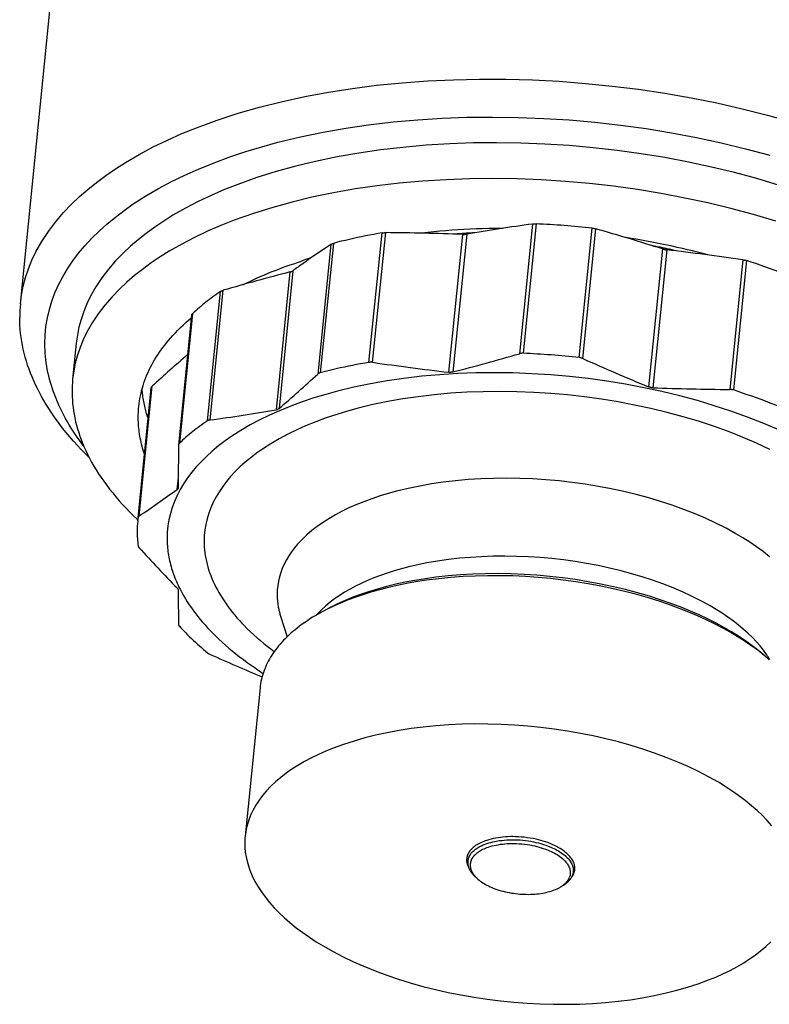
# Model space of a CAD drawing. Extents: x 0 to 1189, y 0 to 841.
# Tile 24 of 80: x 269 to 290, y 48 to 76. Entities that reach past the tile are written whole.
import ezdxf

# ---------------------------------------------------------------- set-up
doc = ezdxf.new("R2010")
doc.units = 0
doc.header["$LTSCALE"] = 65.395
doc.layers.add('mg_3dsla_BL7', color=7, linetype='CONTINUOUS')

# ---------------------------------------------------------------- blocks, each defined once
blk = doc.blocks.new('MG_3DSLA_BL7', base_point=(357.138, 132.906))
at = {"layer": 'mg_3dsla_BL7', "color": 2, "linetype": 'CONTINUOUS'}
for p, q in [((268.574, 68.277), (274.127, 123.25)), ((283.363, 70.577), (282.985, 66.834)), ((283.466, 70.581), (283.088, 66.846)), ((278.639, 66.585), (279.016, 70.32)), ((278.744, 66.585), (279.122, 70.328)), ((281.342, 70.279), (280.94, 66.3)), ((281.462, 70.286), (281.06, 66.307)), ((281.431, 70.308), (281.46, 70.31)), ((284.711, 66.723), (285.088, 70.458)), ((284.814, 66.696), (285.192, 70.438)), ((277.538, 69.989), (277.16, 66.246)), ((277.611, 70.019), (277.234, 66.284)), ((287.117, 69.858), (286.715, 65.878)), ((287.236, 69.832), (286.834, 65.853)), ((287.219, 69.87), (287.243, 69.864)), ((289.433, 69.547), (289.055, 65.804)), ((289.538, 69.523), (289.16, 65.788)), ((276.358, 69.194), (275.956, 65.214)), ((276.445, 69.231), (276.043, 65.252)), ((273.976, 64.896), (274.354, 68.631)), ((274.055, 64.923), (274.433, 68.666)), ((273.519, 67.945), (273.141, 64.204)), ((273.542, 67.987), (273.165, 64.252)), ((270.187, 67.138), (270.083, 66.103)), ((272.338, 65.74), (271.971, 62.109)), ((271.973, 62.109), (272.35, 65.845)), ((272.004, 62.155), (272.382, 65.898)), ((273.141, 64.204), (273.14, 64.198)), ((273.131, 63.253), (273.096, 62.913)), ((273.128, 62.971), (273.128, 62.964)), ((273.151, 60.106), (273.152, 60.103)), ((277.271, 59.447), (277.266, 59.442)), ((276.088, 59.261), (276.275, 58.666)), ((275.494, 57.189), (275.062, 52.91)), ((281.509, 52.029), (281.462, 52.177)), ((284.488, 51.728), (284.465, 51.691)), ((284.502, 51.754), (284.562, 51.861)), ((284.507, 51.751), (284.531, 51.79))]:
    blk.add_line(p, q, dxfattribs=at)
for points in [[(268.574, 68.277), (268.608, 68.533), (268.659, 68.785), (268.725, 69.035), (268.81, 69.286), (268.909, 69.531), (269.024, 69.77), (269.192, 70.07), (269.381, 70.358), (269.588, 70.634), (269.812, 70.897), (270.049, 71.147), (270.28, 71.367), (270.519, 71.577), (270.767, 71.776), (271.041, 71.98), (271.324, 72.174), (271.612, 72.357), (272.005, 72.587), (272.407, 72.801), (272.817, 73), (273.233, 73.185), (273.655, 73.356), (274.256, 73.577), (274.865, 73.774), (275.48, 73.95), (276.101, 74.106), (276.784, 74.255), (277.473, 74.383), (278.164, 74.491), (278.859, 74.58), (279.599, 74.653), (280.34, 74.708), (281.083, 74.742), (281.826, 74.758), (282.594, 74.756), (283.361, 74.735), (284.128, 74.695), (284.893, 74.636), (285.66, 74.559), (286.424, 74.464), (287.186, 74.35), (287.945, 74.218), (288.683, 74.07), (289.416, 73.905), (290.145, 73.721), (290.869, 73.518)], [(269.281, 67.126), (269.289, 67.374), (269.313, 67.621), (269.354, 67.866), (269.411, 68.111), (269.484, 68.351), (269.572, 68.587), (269.678, 68.826), (269.799, 69.058), (269.933, 69.283), (270.088, 69.513), (270.255, 69.735), (270.433, 69.947), (270.635, 70.166), (270.848, 70.374), (271.069, 70.573), (271.316, 70.777), (271.571, 70.971), (271.833, 71.155), (272.192, 71.386), (272.562, 71.602), (272.939, 71.803), (273.325, 71.99), (273.716, 72.164), (274.165, 72.347), (274.62, 72.514), (275.079, 72.668), (275.543, 72.808), (276.01, 72.935), (276.659, 73.092), (277.312, 73.228), (277.968, 73.343), (278.628, 73.439), (279.336, 73.523), (280.046, 73.586), (280.757, 73.631), (281.469, 73.657), (282.208, 73.665), (282.947, 73.655), (283.685, 73.626), (284.423, 73.579), (285.165, 73.514), (285.904, 73.43), (286.642, 73.329), (287.377, 73.209), (288.093, 73.074), (288.806, 72.922), (289.514, 72.751), (290.218, 72.561)], [(290.493, 71.692), (289.843, 71.886), (289.189, 72.062), (288.53, 72.221), (287.868, 72.364), (287.183, 72.493), (286.494, 72.606), (285.803, 72.701), (285.11, 72.78), (284.415, 72.841), (283.719, 72.886), (283.022, 72.914), (282.324, 72.924), (281.647, 72.917), (280.97, 72.892), (280.293, 72.85), (279.618, 72.79), (278.984, 72.716), (278.351, 72.624), (277.722, 72.514), (277.096, 72.384), (276.527, 72.248), (275.964, 72.093), (275.405, 71.918), (274.854, 71.722), (274.467, 71.569), (274.085, 71.404), (273.709, 71.226), (273.34, 71.034), (272.979, 70.828), (272.714, 70.663), (272.454, 70.488), (272.202, 70.305), (271.974, 70.125), (271.754, 69.936), (271.542, 69.737), (271.324, 69.511), (271.119, 69.273), (270.929, 69.024), (270.755, 68.763), (270.6, 68.491), (270.495, 68.275), (270.403, 68.053), (270.326, 67.825), (270.265, 67.599), (270.219, 67.37), (270.187, 67.138)], [(290.388, 70.656), (289.739, 70.85), (289.084, 71.027), (288.426, 71.186), (287.763, 71.328), (287.078, 71.458), (286.39, 71.57), (285.698, 71.666), (285.005, 71.744), (284.31, 71.806), (283.614, 71.851), (282.917, 71.878), (282.22, 71.888), (281.542, 71.881), (280.865, 71.857), (280.189, 71.815), (279.514, 71.755), (278.879, 71.681), (278.247, 71.589), (277.617, 71.479), (276.991, 71.349), (276.423, 71.212), (275.859, 71.057), (275.301, 70.882), (274.75, 70.687), (274.363, 70.534), (273.98, 70.369), (273.604, 70.191), (273.235, 69.999), (272.874, 69.793), (272.609, 69.627), (272.35, 69.453), (272.097, 69.269), (271.87, 69.09), (271.65, 68.901), (271.438, 68.702), (271.22, 68.476), (271.015, 68.238), (270.824, 67.989), (270.65, 67.728), (270.495, 67.456), (270.39, 67.24), (270.299, 67.017), (270.221, 66.79), (270.16, 66.564), (270.114, 66.334), (270.083, 66.103)], [(283.363, 70.577), (283.368, 70.578), (283.372, 70.578), (283.377, 70.579), (283.382, 70.579), (283.387, 70.58), (283.393, 70.58), (283.4, 70.581), (283.407, 70.581), (283.413, 70.581), (283.42, 70.582), (283.426, 70.582), (283.433, 70.582), (283.439, 70.582), (283.446, 70.582), (283.453, 70.582), (283.459, 70.582), (283.466, 70.581)], [(279.016, 70.32), (278.895, 70.299), (278.775, 70.277), (278.655, 70.255), (278.538, 70.232), (278.421, 70.208), (278.305, 70.184), (278.189, 70.159), (278.073, 70.132), (277.957, 70.106), (277.841, 70.078), (277.726, 70.049), (277.611, 70.019)], [(279.016, 70.32), (279.022, 70.321), (279.029, 70.322), (279.035, 70.323), (279.041, 70.324), (279.048, 70.324), (279.055, 70.325), (279.061, 70.326), (279.068, 70.326), (279.075, 70.327), (279.081, 70.327), (279.088, 70.327), (279.095, 70.328), (279.101, 70.328), (279.108, 70.328), (279.115, 70.328), (279.122, 70.328)], [(282.5, 70.452), (282.301, 70.45), (282.103, 70.447), (281.904, 70.442), (281.73, 70.435), (281.556, 70.428), (281.382, 70.419), (281.207, 70.408), (281.033, 70.396), (280.859, 70.382), (280.686, 70.367), (280.512, 70.35), (280.339, 70.332), (280.165, 70.312)], [(281.342, 70.279), (281.35, 70.279), (281.358, 70.279), (281.366, 70.279), (281.374, 70.279), (281.38, 70.279), (281.386, 70.279), (281.393, 70.279), (281.399, 70.279), (281.405, 70.28), (281.412, 70.28), (281.418, 70.281), (281.424, 70.281), (281.431, 70.282), (281.437, 70.282), (281.443, 70.283), (281.449, 70.284), (281.456, 70.285), (281.462, 70.286)], [(285.088, 70.458), (285.095, 70.458), (285.102, 70.457), (285.108, 70.456), (285.115, 70.455), (285.122, 70.454), (285.128, 70.453), (285.135, 70.452), (285.141, 70.45), (285.147, 70.449), (285.154, 70.448), (285.16, 70.446), (285.167, 70.445), (285.173, 70.443), (285.179, 70.442), (285.186, 70.44), (285.192, 70.438)], [(277.538, 69.989), (277.54, 69.991), (277.542, 69.992), (277.545, 69.994), (277.547, 69.995), (277.55, 69.996), (277.552, 69.998), (277.555, 69.999), (277.559, 70.001), (277.562, 70.002), (277.565, 70.004), (277.568, 70.005), (277.571, 70.006), (277.575, 70.008), (277.578, 70.009), (277.581, 70.01), (277.584, 70.011), (277.588, 70.012), (277.591, 70.014), (277.594, 70.015), (277.598, 70.016), (277.601, 70.017), (277.604, 70.018), (277.608, 70.018), (277.611, 70.019)], [(287.117, 69.858), (287.122, 69.856), (287.128, 69.854), (287.133, 69.853), (287.139, 69.851), (287.145, 69.849), (287.152, 69.848), (287.16, 69.846), (287.167, 69.844), (287.175, 69.842), (287.183, 69.841), (287.19, 69.839), (287.198, 69.838), (287.205, 69.837), (287.213, 69.836), (287.221, 69.834), (287.228, 69.833), (287.236, 69.832)], [(275, 68.827), (275.097, 68.875), (275.195, 68.922), (275.294, 68.968), (275.393, 69.014), (275.498, 69.06), (275.605, 69.106), (275.711, 69.151), (275.818, 69.194), (275.926, 69.236), (276.034, 69.278), (276.142, 69.318), (276.251, 69.358), (276.36, 69.396), (276.469, 69.433), (276.579, 69.47), (276.689, 69.505)], [(289.433, 69.547), (289.44, 69.546), (289.446, 69.545), (289.453, 69.544), (289.46, 69.542), (289.466, 69.541), (289.473, 69.54), (289.48, 69.538), (289.486, 69.537), (289.493, 69.535), (289.5, 69.534), (289.506, 69.532), (289.513, 69.53), (289.519, 69.529), (289.525, 69.527), (289.532, 69.525), (289.538, 69.523)], [(290.943, 69.009), (290.83, 69.056), (290.716, 69.101), (290.602, 69.146), (290.47, 69.196), (290.338, 69.246), (290.206, 69.295), (290.073, 69.342), (289.939, 69.389), (289.806, 69.434), (289.672, 69.479), (289.538, 69.523)], [(276.358, 69.194), (276.363, 69.195), (276.368, 69.197), (276.373, 69.198), (276.379, 69.2), (276.384, 69.201), (276.387, 69.202), (276.39, 69.204), (276.393, 69.205), (276.397, 69.206), (276.4, 69.207), (276.403, 69.208), (276.406, 69.21), (276.409, 69.211), (276.413, 69.212), (276.416, 69.214), (276.419, 69.215), (276.422, 69.217), (276.425, 69.218), (276.428, 69.22), (276.431, 69.222), (276.434, 69.223), (276.437, 69.225), (276.44, 69.227), (276.442, 69.229), (276.445, 69.231)], [(274.354, 68.631), (274.298, 68.593), (274.243, 68.555), (274.188, 68.516), (274.133, 68.477), (274.082, 68.439), (274.03, 68.401), (273.98, 68.362), (273.929, 68.322), (273.879, 68.282), (273.83, 68.242), (273.781, 68.201), (273.732, 68.159), (273.684, 68.117), (273.636, 68.074), (273.589, 68.031), (273.542, 67.987)], [(274.354, 68.631), (274.356, 68.633), (274.359, 68.635), (274.362, 68.636), (274.364, 68.638), (274.367, 68.64), (274.37, 68.641), (274.374, 68.643), (274.377, 68.645), (274.381, 68.647), (274.384, 68.648), (274.388, 68.65), (274.392, 68.651), (274.395, 68.653), (274.399, 68.654), (274.403, 68.656), (274.406, 68.657), (274.41, 68.659), (274.414, 68.66), (274.418, 68.661), (274.421, 68.662), (274.425, 68.664), (274.429, 68.665), (274.433, 68.666)], [(273.519, 67.945), (273.519, 67.947), (273.519, 67.948), (273.519, 67.949), (273.519, 67.95), (273.52, 67.951), (273.52, 67.953), (273.52, 67.954), (273.521, 67.955), (273.521, 67.956), (273.521, 67.957), (273.522, 67.959), (273.522, 67.96), (273.523, 67.961), (273.524, 67.963), (273.524, 67.964), (273.525, 67.965), (273.526, 67.966), (273.526, 67.968), (273.527, 67.969), (273.528, 67.97), (273.528, 67.971), (273.529, 67.972), (273.53, 67.974), (273.531, 67.975), (273.532, 67.976), (273.533, 67.977), (273.534, 67.978), (273.535, 67.979), (273.535, 67.98), (273.536, 67.981), (273.537, 67.982), (273.538, 67.983), (273.539, 67.985), (273.54, 67.986), (273.541, 67.987), (273.542, 67.987)], [(270.561, 63.838), (270.445, 63.953), (270.331, 64.071), (270.219, 64.191), (270.109, 64.312), (270.001, 64.436), (269.896, 64.561), (269.793, 64.689), (269.693, 64.819), (269.615, 64.926), (269.538, 65.034), (269.463, 65.144), (269.391, 65.255), (269.32, 65.367), (269.252, 65.481), (269.187, 65.596), (269.124, 65.713), (269.064, 65.831), (269.011, 65.94), (268.96, 66.051), (268.912, 66.163), (268.866, 66.276), (268.824, 66.389), (268.784, 66.504), (268.747, 66.62), (268.713, 66.737), (268.682, 66.855), (268.655, 66.967), (268.632, 67.079), (268.611, 67.192), (268.594, 67.306), (268.58, 67.419), (268.568, 67.534), (268.56, 67.648), (268.555, 67.762), (268.554, 67.877)], [(271.993, 65.31), (272.002, 65.387), (272.013, 65.465), (272.025, 65.542), (272.04, 65.619), (272.057, 65.695), (272.075, 65.771), (272.096, 65.846), (272.118, 65.921), (272.142, 65.996), (272.169, 66.072), (272.198, 66.148), (272.229, 66.223), (272.261, 66.297), (272.295, 66.371), (272.331, 66.444), (272.368, 66.516), (272.407, 66.587), (272.448, 66.657), (272.493, 66.731), (272.539, 66.804), (272.587, 66.875), (272.637, 66.946), (272.688, 67.016), (272.741, 67.085), (272.795, 67.152), (272.85, 67.219), (272.906, 67.284), (272.976, 67.363), (273.048, 67.44), (273.122, 67.516), (273.197, 67.59), (273.273, 67.662), (273.351, 67.733), (273.43, 67.803), (273.511, 67.871)], [(270.405, 64.167), (270.341, 64.251), (270.279, 64.337), (270.217, 64.424), (270.157, 64.512), (270.098, 64.601), (270.041, 64.691), (269.986, 64.781), (269.931, 64.873), (269.879, 64.966), (269.828, 65.06), (269.779, 65.154), (269.732, 65.25), (269.687, 65.346), (269.644, 65.443), (269.603, 65.541), (269.565, 65.64), (269.531, 65.731), (269.499, 65.823), (269.47, 65.915), (269.442, 66.008), (269.416, 66.101), (269.393, 66.196), (269.371, 66.29), (269.352, 66.385), (269.335, 66.477), (269.321, 66.569), (269.309, 66.661), (269.299, 66.754), (269.291, 66.847), (269.285, 66.94), (269.282, 67.033), (269.281, 67.126)], [(283.088, 66.846), (283.083, 66.846), (283.078, 66.846), (283.072, 66.846), (283.067, 66.846), (283.061, 66.846), (283.057, 66.846), (283.052, 66.846), (283.048, 66.845), (283.043, 66.845), (283.038, 66.845), (283.034, 66.844), (283.029, 66.844), (283.025, 66.843), (283.02, 66.842), (283.016, 66.841), (283.011, 66.841), (283.007, 66.84), (283.002, 66.839), (282.998, 66.838), (282.993, 66.837), (282.989, 66.836), (282.985, 66.834)], [(278.639, 66.585), (278.518, 66.564), (278.398, 66.542), (278.277, 66.519), (278.161, 66.497), (278.044, 66.473), (277.928, 66.449), (277.812, 66.423), (277.696, 66.397), (277.58, 66.37), (277.464, 66.342), (277.349, 66.314), (277.234, 66.284)], [(278.744, 66.585), (278.738, 66.586), (278.733, 66.587), (278.727, 66.587), (278.722, 66.588), (278.717, 66.588), (278.712, 66.588), (278.707, 66.589), (278.702, 66.589), (278.697, 66.589), (278.692, 66.589), (278.687, 66.589), (278.682, 66.589), (278.677, 66.589), (278.673, 66.589), (278.668, 66.588), (278.663, 66.588), (278.658, 66.587), (278.653, 66.587), (278.648, 66.586), (278.644, 66.585), (278.639, 66.585)], [(284.814, 66.696), (284.81, 66.698), (284.806, 66.699), (284.802, 66.701), (284.798, 66.702), (284.794, 66.704), (284.79, 66.705), (284.785, 66.707), (284.78, 66.709), (284.775, 66.71), (284.77, 66.711), (284.765, 66.713), (284.761, 66.714), (284.756, 66.715), (284.751, 66.716), (284.746, 66.718), (284.741, 66.719), (284.736, 66.719), (284.731, 66.72), (284.726, 66.721), (284.721, 66.722), (284.716, 66.722), (284.711, 66.723)], [(290.47, 64.637), (290.04, 64.821), (289.569, 65.007), (289.092, 65.178), (288.611, 65.335), (288.125, 65.48), (287.611, 65.619), (287.092, 65.744), (286.571, 65.855), (286.047, 65.954), (285.51, 66.041), (284.97, 66.116), (284.429, 66.177), (283.886, 66.224), (283.346, 66.259), (282.806, 66.28), (282.266, 66.287), (281.725, 66.281), (281.204, 66.262), (280.684, 66.23), (280.165, 66.183), (279.647, 66.122), (279.164, 66.052), (278.683, 65.967), (278.206, 65.868), (277.732, 65.754), (277.39, 65.66), (277.05, 65.558), (276.714, 65.446), (276.382, 65.323), (276.053, 65.189), (275.767, 65.062), (275.485, 64.925), (275.209, 64.778), (274.938, 64.621), (274.675, 64.451), (274.483, 64.317), (274.297, 64.175), (274.116, 64.026), (273.955, 63.88), (273.799, 63.727), (273.652, 63.568), (273.521, 63.412), (273.399, 63.25), (273.285, 63.082), (273.187, 62.917), (273.099, 62.747), (273.021, 62.572), (272.957, 62.4), (272.904, 62.224), (272.862, 62.045), (272.832, 61.866), (272.814, 61.685), (272.808, 61.504)], [(277.234, 66.284), (277.23, 66.283), (277.227, 66.282), (277.224, 66.281), (277.221, 66.28), (277.218, 66.279), (277.215, 66.278), (277.212, 66.277), (277.209, 66.276), (277.207, 66.275), (277.204, 66.274), (277.202, 66.273), (277.199, 66.272), (277.196, 66.271), (277.194, 66.269), (277.191, 66.268), (277.189, 66.267), (277.187, 66.266), (277.184, 66.264), (277.182, 66.263), (277.179, 66.261), (277.177, 66.26), (277.175, 66.258), (277.172, 66.257), (277.17, 66.255), (277.168, 66.253), (277.166, 66.252), (277.164, 66.25), (277.162, 66.248), (277.16, 66.246)], [(281.06, 66.307), (281.055, 66.305), (281.051, 66.304), (281.046, 66.303), (281.041, 66.302), (281.036, 66.302), (281.032, 66.301), (281.026, 66.3), (281.021, 66.299), (281.016, 66.299), (281.01, 66.298), (281.005, 66.298), (281, 66.298), (280.994, 66.297), (280.989, 66.297), (280.983, 66.297), (280.978, 66.297), (280.973, 66.297), (280.967, 66.297), (280.962, 66.298), (280.956, 66.298), (280.951, 66.299), (280.946, 66.299), (280.94, 66.3)], [(270.083, 66.103), (270.074, 66.001), (270.068, 65.9), (270.065, 65.798), (270.065, 65.695), (270.068, 65.593), (270.074, 65.491), (270.083, 65.389), (270.094, 65.288), (270.108, 65.186), (270.125, 65.086), (270.145, 64.98), (270.169, 64.874), (270.195, 64.77), (270.225, 64.666), (270.257, 64.563), (270.291, 64.46), (270.328, 64.359), (270.367, 64.258), (270.409, 64.159), (270.453, 64.06), (270.509, 63.941), (270.568, 63.824), (270.631, 63.708), (270.696, 63.594), (270.764, 63.482), (270.834, 63.37), (270.907, 63.261), (270.982, 63.153), (271.06, 63.047), (271.148, 62.93), (271.239, 62.816), (271.332, 62.703), (271.428, 62.592), (271.525, 62.484), (271.625, 62.376), (271.726, 62.271), (271.829, 62.168), (271.934, 62.066)], [(272.26, 64.975), (272.246, 65.018), (272.233, 65.06), (272.22, 65.102), (272.208, 65.145), (272.196, 65.188), (272.185, 65.232), (272.173, 65.277), (272.163, 65.322), (272.153, 65.367), (272.144, 65.412), (272.135, 65.458), (272.127, 65.503), (272.12, 65.549), (272.113, 65.594), (272.107, 65.64), (272.102, 65.686), (272.097, 65.731), (272.093, 65.777), (272.089, 65.823)], [(272.35, 65.845), (272.35, 65.846), (272.351, 65.848), (272.351, 65.849), (272.351, 65.851), (272.352, 65.852), (272.352, 65.854), (272.353, 65.855), (272.353, 65.857), (272.354, 65.858), (272.354, 65.86), (272.355, 65.862), (272.356, 65.863), (272.356, 65.865), (272.357, 65.867), (272.358, 65.868), (272.359, 65.87), (272.36, 65.872), (272.361, 65.873), (272.362, 65.875), (272.363, 65.876), (272.364, 65.878), (272.365, 65.879), (272.367, 65.881), (272.368, 65.882), (272.369, 65.884), (272.37, 65.885), (272.371, 65.887), (272.373, 65.888), (272.374, 65.89), (272.375, 65.891), (272.377, 65.892), (272.378, 65.894), (272.379, 65.895), (272.381, 65.896), (272.382, 65.898)], [(290.216, 64.075), (289.833, 64.253), (289.446, 64.419), (289.02, 64.587), (288.589, 64.741), (288.154, 64.884), (287.715, 65.015), (287.25, 65.14), (286.782, 65.253), (286.311, 65.353), (285.838, 65.443), (285.353, 65.522), (284.865, 65.589), (284.376, 65.644), (283.886, 65.687), (283.399, 65.718), (282.911, 65.737), (282.422, 65.744), (281.934, 65.738), (281.463, 65.721), (280.993, 65.692), (280.524, 65.65), (280.057, 65.595), (279.62, 65.531), (279.186, 65.455), (278.755, 65.365), (278.327, 65.262), (278.018, 65.177), (277.711, 65.085), (277.407, 64.983), (277.107, 64.873), (276.81, 64.752), (276.552, 64.637), (276.297, 64.514), (276.047, 64.381), (275.803, 64.238), (275.566, 64.085), (275.392, 63.964), (275.224, 63.835), (275.061, 63.701), (274.915, 63.569), (274.775, 63.432), (274.641, 63.287), (274.527, 63.15), (274.419, 63.008), (274.319, 62.861), (274.227, 62.708), (274.144, 62.55), (274.071, 62.388), (274.013, 62.232), (273.965, 62.073), (273.927, 61.911), (273.901, 61.75), (273.885, 61.586), (273.879, 61.423)], [(286.834, 65.853), (286.829, 65.853), (286.824, 65.854), (286.818, 65.854), (286.813, 65.854), (286.808, 65.855), (286.803, 65.855), (286.797, 65.856), (286.792, 65.857), (286.787, 65.858), (286.782, 65.859), (286.776, 65.86), (286.771, 65.861), (286.766, 65.862), (286.761, 65.863), (286.755, 65.865), (286.75, 65.866), (286.745, 65.867), (286.74, 65.869), (286.735, 65.871), (286.73, 65.872), (286.725, 65.874), (286.72, 65.876), (286.715, 65.878)], [(289.16, 65.788), (289.156, 65.789), (289.152, 65.79), (289.148, 65.791), (289.144, 65.792), (289.139, 65.793), (289.135, 65.794), (289.13, 65.796), (289.125, 65.797), (289.119, 65.798), (289.114, 65.799), (289.109, 65.8), (289.103, 65.8), (289.098, 65.801), (289.093, 65.802), (289.087, 65.802), (289.082, 65.803), (289.076, 65.803), (289.071, 65.804), (289.066, 65.804), (289.06, 65.804), (289.055, 65.804)], [(290.565, 65.274), (290.452, 65.32), (290.339, 65.366), (290.225, 65.41), (290.093, 65.461), (289.961, 65.511), (289.828, 65.559), (289.695, 65.607), (289.562, 65.653), (289.429, 65.699), (289.295, 65.744), (289.16, 65.788)], [(272.155, 63.94), (272.137, 63.996), (272.12, 64.052), (272.104, 64.109), (272.088, 64.166), (272.074, 64.223), (272.06, 64.28), (272.047, 64.338), (272.036, 64.395), (272.025, 64.453), (272.016, 64.512), (272.007, 64.57), (272, 64.628), (271.993, 64.685), (271.988, 64.742), (271.984, 64.799), (271.981, 64.855), (271.979, 64.912), (271.978, 64.969), (271.978, 65.026), (271.979, 65.083), (271.981, 65.14), (271.984, 65.197), (271.988, 65.253), (271.993, 65.31)], [(276.043, 65.252), (276.041, 65.25), (276.039, 65.248), (276.037, 65.246), (276.035, 65.245), (276.033, 65.243), (276.03, 65.242), (276.028, 65.24), (276.026, 65.239), (276.023, 65.237), (276.02, 65.236), (276.017, 65.234), (276.014, 65.233), (276.011, 65.231), (276.009, 65.23), (276.006, 65.229), (276.003, 65.227), (276, 65.226), (275.997, 65.225), (275.993, 65.224), (275.99, 65.223), (275.987, 65.222), (275.984, 65.221), (275.981, 65.22), (275.978, 65.219), (275.975, 65.218), (275.972, 65.217), (275.968, 65.217), (275.965, 65.216), (275.962, 65.215), (275.959, 65.215), (275.956, 65.214)], [(273.976, 64.896), (273.921, 64.858), (273.865, 64.82), (273.81, 64.781), (273.756, 64.742), (273.704, 64.704), (273.653, 64.665), (273.602, 64.626), (273.552, 64.587), (273.502, 64.547), (273.452, 64.506), (273.403, 64.465), (273.355, 64.424), (273.307, 64.382), (273.259, 64.339), (273.212, 64.296), (273.165, 64.252)], [(274.055, 64.923), (274.051, 64.923), (274.047, 64.922), (274.043, 64.921), (274.04, 64.921), (274.036, 64.92), (274.032, 64.919), (274.029, 64.918), (274.027, 64.918), (274.024, 64.917), (274.021, 64.916), (274.018, 64.915), (274.015, 64.914), (274.013, 64.914), (274.01, 64.913), (274.007, 64.912), (274.004, 64.911), (274.002, 64.909), (273.999, 64.908), (273.996, 64.907), (273.994, 64.906), (273.991, 64.905), (273.989, 64.903), (273.986, 64.902), (273.984, 64.9), (273.981, 64.899), (273.979, 64.897), (273.976, 64.896)], [(273.165, 64.252), (273.164, 64.251), (273.163, 64.25), (273.162, 64.249), (273.161, 64.248), (273.16, 64.246), (273.158, 64.245), (273.157, 64.244), (273.156, 64.243), (273.155, 64.242), (273.154, 64.24), (273.154, 64.239), (273.153, 64.237), (273.152, 64.236), (273.151, 64.234), (273.15, 64.233), (273.149, 64.232), (273.148, 64.23), (273.148, 64.229), (273.147, 64.227), (273.146, 64.225), (273.146, 64.224), (273.145, 64.222), (273.144, 64.221), (273.144, 64.219), (273.143, 64.217), (273.143, 64.216), (273.142, 64.214), (273.142, 64.213), (273.142, 64.211), (273.141, 64.209), (273.141, 64.208), (273.141, 64.206), (273.141, 64.204)], [(290.201, 60.977), (290.017, 61.123), (289.828, 61.262), (289.635, 61.394), (289.437, 61.52), (289.236, 61.64), (288.949, 61.799), (288.657, 61.947), (288.361, 62.085), (288.06, 62.214), (287.729, 62.344), (287.395, 62.464), (287.058, 62.574), (286.718, 62.676), (286.357, 62.773), (285.994, 62.86), (285.629, 62.938), (285.262, 63.007), (284.886, 63.069), (284.508, 63.121), (284.128, 63.164), (283.748, 63.197), (283.37, 63.221), (282.992, 63.236), (282.613, 63.241), (282.234, 63.237), (281.87, 63.223), (281.505, 63.201), (281.141, 63.168), (280.779, 63.126), (280.441, 63.076), (280.104, 63.017), (279.769, 62.948), (279.437, 62.867), (279.198, 62.802), (278.96, 62.73), (278.724, 62.651), (278.491, 62.565), (278.261, 62.472), (278.061, 62.383), (277.864, 62.287), (277.67, 62.184), (277.481, 62.073), (277.296, 61.955), (277.141, 61.845), (276.991, 61.729), (276.846, 61.606), (276.709, 61.475), (276.579, 61.336), (276.49, 61.23), (276.407, 61.119), (276.329, 61.005), (276.258, 60.887), (276.194, 60.764), (276.137, 60.639), (276.092, 60.518), (276.055, 60.395), (276.026, 60.269), (276.005, 60.144), (275.992, 60.017), (275.988, 59.89)], [(273.12, 62.939), (273.119, 62.938), (273.119, 62.937), (273.118, 62.936), (273.117, 62.934), (273.117, 62.933), (273.116, 62.932), (273.115, 62.931), (273.114, 62.93), (273.114, 62.929), (273.113, 62.928), (273.112, 62.927), (273.111, 62.926), (273.11, 62.925), (273.109, 62.924), (273.108, 62.923), (273.107, 62.922), (273.106, 62.921), (273.106, 62.921), (273.105, 62.92), (273.104, 62.919), (273.102, 62.918), (273.101, 62.917), (273.1, 62.916), (273.099, 62.915), (273.098, 62.914), (273.096, 62.913)], [(273.128, 62.964), (273.128, 62.963), (273.128, 62.962), (273.128, 62.961), (273.127, 62.96), (273.127, 62.959), (273.127, 62.958), (273.127, 62.956), (273.126, 62.955), (273.126, 62.954), (273.126, 62.953), (273.126, 62.952), (273.125, 62.951), (273.125, 62.95), (273.125, 62.949), (273.124, 62.948), (273.124, 62.947), (273.123, 62.946), (273.123, 62.945), (273.123, 62.944), (273.122, 62.943), (273.122, 62.942), (273.121, 62.941), (273.121, 62.94), (273.12, 62.939)], [(272.004, 62.155), (272.003, 62.154), (272.001, 62.153), (272, 62.152), (271.999, 62.151), (271.998, 62.15), (271.996, 62.149), (271.995, 62.148), (271.994, 62.147), (271.993, 62.146), (271.992, 62.145), (271.991, 62.144), (271.99, 62.143), (271.989, 62.142), (271.988, 62.141), (271.987, 62.14), (271.986, 62.139), (271.985, 62.138), (271.984, 62.136), (271.983, 62.135), (271.982, 62.134), (271.982, 62.133), (271.981, 62.131), (271.98, 62.13), (271.979, 62.129), (271.979, 62.127), (271.978, 62.126), (271.977, 62.125), (271.977, 62.123), (271.976, 62.122), (271.976, 62.121), (271.975, 62.119), (271.975, 62.118), (271.974, 62.116), (271.974, 62.115), (271.974, 62.113), (271.973, 62.112), (271.973, 62.111), (271.973, 62.109)], [(272.808, 61.504), (272.809, 61.45), (272.81, 61.396), (272.813, 61.342), (272.817, 61.287), (272.821, 61.233), (272.827, 61.18), (272.834, 61.126), (272.842, 61.072), (272.85, 61.018), (272.86, 60.965), (272.87, 60.912), (272.882, 60.859), (272.894, 60.806), (272.908, 60.75), (272.924, 60.695), (272.94, 60.64), (272.957, 60.585), (272.975, 60.53), (272.994, 60.476), (273.014, 60.422), (273.035, 60.368), (273.056, 60.315), (273.079, 60.262), (273.102, 60.21), (273.126, 60.158), (273.151, 60.106)], [(273.879, 61.423), (273.881, 61.34), (273.885, 61.257), (273.892, 61.174), (273.901, 61.091), (273.913, 61.009), (273.928, 60.926), (273.945, 60.845), (273.964, 60.764), (273.986, 60.683), (274.01, 60.603), (274.039, 60.517), (274.07, 60.432), (274.104, 60.347), (274.14, 60.264), (274.178, 60.182), (274.218, 60.1), (274.261, 60.02), (274.305, 59.941), (274.351, 59.863), (274.399, 59.786), (274.455, 59.7), (274.513, 59.616), (274.572, 59.533), (274.634, 59.452), (274.697, 59.372), (274.762, 59.293), (274.828, 59.216), (274.896, 59.139), (274.966, 59.064), (275.036, 58.991), (275.126, 58.9), (275.218, 58.811), (275.312, 58.725), (275.407, 58.639), (275.504, 58.556), (275.602, 58.475), (275.702, 58.395), (275.803, 58.316), (275.905, 58.24)], [(271.973, 61.295), (271.973, 61.293), (271.973, 61.291), (271.974, 61.29), (271.974, 61.288), (271.975, 61.286), (271.975, 61.284), (271.976, 61.283), (271.976, 61.281), (271.977, 61.279), (271.978, 61.277), (271.978, 61.275), (271.979, 61.273), (271.98, 61.271), (271.981, 61.269), (271.982, 61.267), (271.983, 61.266), (271.984, 61.264), (271.985, 61.262), (271.986, 61.26), (271.987, 61.258), (271.988, 61.257), (271.989, 61.255), (271.991, 61.253), (271.992, 61.251), (271.993, 61.25), (271.994, 61.248), (271.996, 61.246), (271.997, 61.245), (271.998, 61.243), (272, 61.242), (272.001, 61.24), (272.002, 61.238), (272.004, 61.237)], [(290.127, 58.144), (290.032, 58.276), (289.93, 58.403), (289.822, 58.526), (289.71, 58.644), (289.579, 58.77), (289.444, 58.891), (289.304, 59.007), (289.161, 59.118), (288.998, 59.236), (288.833, 59.348), (288.663, 59.455), (288.491, 59.557), (288.301, 59.663), (288.109, 59.764), (287.914, 59.86), (287.716, 59.951), (287.425, 60.076), (287.129, 60.192), (286.83, 60.299), (286.528, 60.397), (286.224, 60.487), (285.917, 60.57), (285.588, 60.649), (285.256, 60.721), (284.923, 60.783), (284.589, 60.838), (284.253, 60.884), (283.917, 60.922), (283.579, 60.952), (283.241, 60.974), (282.903, 60.988), (282.564, 60.993), (282.225, 60.99), (281.886, 60.978), (281.569, 60.959), (281.252, 60.932), (280.937, 60.896), (280.622, 60.851), (280.31, 60.797), (279.999, 60.733), (279.787, 60.683), (279.576, 60.629), (279.367, 60.569), (279.16, 60.503), (278.97, 60.437), (278.783, 60.367), (278.598, 60.29), (278.415, 60.208), (278.252, 60.127), (278.092, 60.042), (277.935, 59.95), (277.781, 59.853), (277.647, 59.76), (277.517, 59.661), (277.391, 59.557), (277.271, 59.447)], [(290.078, 58.11), (289.895, 58.263), (289.706, 58.41), (289.511, 58.549), (289.312, 58.681), (289.109, 58.807), (288.901, 58.927), (288.661, 59.058), (288.418, 59.181), (288.171, 59.297), (287.921, 59.406), (287.669, 59.51), (287.414, 59.607), (287.077, 59.726), (286.737, 59.836), (286.394, 59.936), (286.049, 60.028), (285.701, 60.11), (285.336, 60.188), (284.969, 60.257), (284.601, 60.316), (284.231, 60.367), (283.86, 60.409), (283.488, 60.442), (283.116, 60.466), (282.743, 60.481), (282.37, 60.488), (281.997, 60.485), (281.64, 60.473), (281.283, 60.452), (280.927, 60.423), (280.572, 60.383), (280.218, 60.334), (279.949, 60.29), (279.681, 60.239), (279.414, 60.181), (279.149, 60.117), (278.886, 60.045), (278.624, 59.966), (278.398, 59.889), (278.173, 59.806), (277.951, 59.717), (277.733, 59.619), (277.518, 59.514), (277.308, 59.4)], [(290.05, 58.13), (289.863, 58.278), (289.67, 58.418), (289.472, 58.552), (289.27, 58.679), (289.064, 58.801), (288.856, 58.917), (288.616, 59.042), (288.373, 59.16), (288.128, 59.271), (287.879, 59.377), (287.629, 59.476), (287.376, 59.57), (287.044, 59.684), (286.709, 59.79), (286.371, 59.887), (286.031, 59.975), (285.69, 60.055), (285.332, 60.13), (284.972, 60.197), (284.611, 60.255), (284.248, 60.305), (283.885, 60.347), (283.521, 60.38), (283.155, 60.405), (282.79, 60.422), (282.424, 60.43), (282.058, 60.429), (281.706, 60.42), (281.355, 60.403), (281.004, 60.377), (280.653, 60.342), (280.304, 60.298), (280.037, 60.258), (279.77, 60.212), (279.505, 60.159), (279.24, 60.1), (278.978, 60.034), (278.717, 59.961), (278.488, 59.89), (278.26, 59.813), (278.035, 59.729), (277.813, 59.639), (277.594, 59.541), (277.379, 59.435)], [(273.096, 60.075), (273.098, 60.073), (273.1, 60.071), (273.102, 60.069), (273.103, 60.067), (273.105, 60.065), (273.107, 60.063), (273.108, 60.061), (273.11, 60.059), (273.111, 60.057), (273.112, 60.056), (273.113, 60.055), (273.114, 60.053), (273.115, 60.052), (273.116, 60.05), (273.117, 60.049), (273.118, 60.047), (273.118, 60.046), (273.119, 60.044), (273.12, 60.043), (273.121, 60.041), (273.121, 60.04), (273.122, 60.038), (273.123, 60.037), (273.124, 60.035), (273.124, 60.034), (273.125, 60.032), (273.125, 60.03), (273.126, 60.029), (273.126, 60.027), (273.127, 60.026), (273.127, 60.024), (273.127, 60.022), (273.128, 60.021), (273.128, 60.019), (273.128, 60.017), (273.128, 60.016), (273.128, 60.014), (273.128, 60.012)], [(273.183, 60.041), (273.232, 59.948), (273.284, 59.856), (273.337, 59.766), (273.393, 59.677), (273.451, 59.589), (273.511, 59.502), (273.573, 59.416), (273.636, 59.332), (273.701, 59.249), (273.768, 59.167), (273.837, 59.086), (273.907, 59.007), (273.978, 58.929), (274.05, 58.852), (274.124, 58.776), (274.215, 58.686), (274.308, 58.597), (274.402, 58.51), (274.498, 58.424), (274.595, 58.341), (274.693, 58.258), (274.793, 58.178), (274.902, 58.092), (275.013, 58.008), (275.125, 57.926), (275.238, 57.845), (275.353, 57.766), (275.468, 57.688), (275.584, 57.612)], [(275.988, 59.89), (275.989, 59.859), (275.989, 59.827), (275.991, 59.796), (275.992, 59.765), (275.994, 59.734), (275.997, 59.703), (276, 59.673), (276.004, 59.643), (276.008, 59.614), (276.012, 59.584), (276.017, 59.554), (276.022, 59.524), (276.028, 59.494), (276.034, 59.465), (276.04, 59.435), (276.047, 59.406), (276.055, 59.377), (276.062, 59.347), (276.07, 59.318), (276.079, 59.289), (276.088, 59.261)], [(277.169, 59.321), (277.09, 59.276), (277.013, 59.229), (276.936, 59.181), (276.86, 59.131), (276.785, 59.081), (276.711, 59.028), (276.638, 58.975), (276.566, 58.919), (276.495, 58.862), (276.439, 58.816), (276.385, 58.768), (276.331, 58.719), (276.278, 58.669), (276.226, 58.618), (276.175, 58.566), (276.126, 58.513), (276.077, 58.458), (276.03, 58.403), (275.985, 58.346), (275.945, 58.294), (275.906, 58.241), (275.868, 58.187), (275.832, 58.132), (275.798, 58.076), (275.765, 58.02), (275.733, 57.962), (275.703, 57.904), (275.675, 57.844), (275.648, 57.784), (275.625, 57.727), (275.603, 57.669), (275.584, 57.611), (275.565, 57.552), (275.549, 57.492), (275.534, 57.432), (275.521, 57.372), (275.51, 57.311), (275.501, 57.25), (275.494, 57.189)], [(273.14, 59.022), (273.14, 59.021), (273.14, 59.019), (273.141, 59.018), (273.141, 59.017), (273.141, 59.015), (273.141, 59.014), (273.141, 59.013), (273.142, 59.011), (273.142, 59.01), (273.142, 59.008), (273.143, 59.007), (273.143, 59.005), (273.144, 59.004), (273.144, 59.002), (273.145, 59.001), (273.146, 58.999), (273.146, 58.998), (273.147, 58.996), (273.148, 58.995), (273.149, 58.994), (273.149, 58.992), (273.15, 58.991), (273.151, 58.989), (273.152, 58.988), (273.153, 58.987), (273.154, 58.985), (273.155, 58.984), (273.156, 58.983), (273.157, 58.981), (273.158, 58.98), (273.159, 58.979), (273.16, 58.977), (273.161, 58.976), (273.162, 58.975), (273.163, 58.974), (273.164, 58.972), (273.165, 58.971)], [(273.165, 58.971), (273.211, 58.922), (273.256, 58.873), (273.303, 58.824), (273.35, 58.776), (273.404, 58.721), (273.459, 58.667), (273.515, 58.613), (273.571, 58.56), (273.627, 58.508), (273.684, 58.456), (273.742, 58.405), (273.8, 58.354), (273.858, 58.304), (273.917, 58.254), (273.976, 58.205)], [(273.976, 58.205), (273.979, 58.202), (273.982, 58.2), (273.984, 58.198), (273.987, 58.196), (273.99, 58.194), (273.993, 58.192), (273.996, 58.19), (274, 58.187), (274.004, 58.185), (274.008, 58.182), (274.011, 58.18), (274.015, 58.178), (274.019, 58.176), (274.023, 58.174), (274.027, 58.171), (274.031, 58.169), (274.035, 58.167), (274.039, 58.165), (274.043, 58.163), (274.047, 58.162), (274.051, 58.16), (274.055, 58.158)], [(290.274, 53.215), (290.138, 53.368), (289.994, 53.516), (289.844, 53.657), (289.689, 53.792), (289.506, 53.94), (289.318, 54.081), (289.125, 54.216), (288.928, 54.344), (288.727, 54.467), (288.441, 54.628), (288.15, 54.78), (287.853, 54.921), (287.553, 55.053), (287.222, 55.187), (286.888, 55.311), (286.55, 55.425), (286.21, 55.531), (285.848, 55.632), (285.483, 55.724), (285.116, 55.807), (284.748, 55.88), (284.368, 55.947), (283.987, 56.004), (283.605, 56.051), (283.222, 56.09), (282.839, 56.119), (282.456, 56.139), (282.072, 56.15), (281.688, 56.151), (281.317, 56.143), (280.945, 56.125), (280.574, 56.098), (280.204, 56.061), (279.857, 56.017), (279.511, 55.963), (279.167, 55.899), (278.825, 55.825), (278.515, 55.747), (278.207, 55.659), (277.903, 55.56), (277.603, 55.45), (277.392, 55.364), (277.184, 55.272), (276.979, 55.172), (276.778, 55.065), (276.581, 54.95), (276.414, 54.844), (276.252, 54.73), (276.095, 54.61), (275.944, 54.481), (275.8, 54.345), (275.681, 54.22), (275.569, 54.088), (275.466, 53.95), (275.371, 53.807), (275.287, 53.657), (275.23, 53.537), (275.18, 53.414), (275.138, 53.289), (275.104, 53.164), (275.079, 53.038), (275.062, 52.91)], [(284.531, 51.79), (284.545, 51.817), (284.557, 51.845), (284.567, 51.875), (284.574, 51.905), (284.58, 51.935), (284.583, 51.965), (284.583, 51.996), (284.581, 52.026), (284.577, 52.057), (284.571, 52.087), (284.562, 52.119), (284.551, 52.15), (284.537, 52.181), (284.522, 52.21), (284.505, 52.239), (284.484, 52.271), (284.461, 52.302), (284.436, 52.331), (284.411, 52.359), (284.384, 52.387), (284.352, 52.417), (284.318, 52.445), (284.284, 52.473), (284.248, 52.499), (284.212, 52.524), (284.16, 52.557), (284.106, 52.588), (284.051, 52.618), (283.996, 52.645), (283.932, 52.674), (283.867, 52.701), (283.802, 52.727), (283.735, 52.75), (283.668, 52.771), (283.601, 52.791), (283.533, 52.808), (283.464, 52.824), (283.38, 52.842), (283.295, 52.857), (283.21, 52.87), (283.125, 52.881), (283.04, 52.889), (282.954, 52.895), (282.868, 52.898), (282.796, 52.899), (282.724, 52.899), (282.652, 52.896), (282.58, 52.892), (282.508, 52.886), (282.436, 52.878), (282.365, 52.867), (282.294, 52.855), (282.23, 52.842), (282.167, 52.827), (282.104, 52.81), (282.042, 52.791), (281.998, 52.776), (281.955, 52.76), (281.912, 52.742), (281.869, 52.723), (281.827, 52.702), (281.796, 52.685), (281.766, 52.668), (281.736, 52.649), (281.707, 52.63), (281.679, 52.609), (281.652, 52.587), (281.626, 52.565), (281.601, 52.541), (281.578, 52.515), (281.556, 52.489), (281.536, 52.461)], [(275.052, 52.71), (275.056, 52.58), (275.069, 52.45), (275.089, 52.321), (275.118, 52.189), (275.156, 52.059), (275.2, 51.931), (275.269, 51.767), (275.348, 51.607), (275.437, 51.452), (275.535, 51.303), (275.64, 51.158), (275.769, 50.998), (275.905, 50.844), (276.049, 50.697), (276.199, 50.556), (276.354, 50.421), (276.536, 50.273), (276.725, 50.131), (276.918, 49.997), (277.115, 49.868), (277.316, 49.746), (277.602, 49.584), (277.893, 49.433), (278.19, 49.291), (278.49, 49.159), (278.821, 49.025), (279.155, 48.901), (279.493, 48.787), (279.833, 48.682), (280.195, 48.58), (280.56, 48.488), (280.926, 48.406), (281.295, 48.332), (281.675, 48.266), (282.056, 48.209), (282.438, 48.161), (282.821, 48.123), (283.204, 48.093), (283.587, 48.073), (283.971, 48.063), (284.355, 48.062), (284.726, 48.07), (285.098, 48.087), (285.468, 48.114), (285.838, 48.151), (286.186, 48.195), (286.531, 48.249), (286.875, 48.313), (287.217, 48.388), (287.528, 48.466), (287.835, 48.554), (288.14, 48.652), (288.44, 48.763), (288.651, 48.848), (288.859, 48.941), (289.064, 49.04), (289.265, 49.147), (289.462, 49.262), (289.628, 49.369), (289.791, 49.482), (289.948, 49.603), (290.099, 49.731), (290.243, 49.867)], [(281.598, 52.428), (281.622, 52.455), (281.647, 52.48), (281.674, 52.504), (281.702, 52.527), (281.731, 52.548), (281.761, 52.568), (281.792, 52.587), (281.823, 52.605), (281.855, 52.622), (281.888, 52.638), (281.94, 52.662), (281.993, 52.683), (282.047, 52.702), (282.101, 52.72), (282.156, 52.735), (282.211, 52.749), (282.266, 52.761), (282.322, 52.772), (282.396, 52.784), (282.471, 52.793), (282.545, 52.801), (282.62, 52.806), (282.695, 52.81), (282.77, 52.811), (282.845, 52.811), (282.924, 52.808), (283.002, 52.804), (283.08, 52.797), (283.158, 52.788), (283.236, 52.778), (283.313, 52.765), (283.39, 52.751), (283.462, 52.735), (283.535, 52.717), (283.606, 52.698), (283.677, 52.676), (283.748, 52.653), (283.818, 52.627), (283.886, 52.599), (283.932, 52.579), (283.977, 52.558), (284.022, 52.536), (284.065, 52.513), (284.108, 52.488), (284.151, 52.462), (284.192, 52.435), (284.232, 52.406), (284.271, 52.376), (284.3, 52.352), (284.328, 52.327), (284.355, 52.301), (284.381, 52.274), (284.406, 52.245), (284.426, 52.22), (284.446, 52.193), (284.464, 52.166), (284.48, 52.138), (284.495, 52.109), (284.507, 52.082), (284.517, 52.055), (284.525, 52.027), (284.532, 51.998), (284.537, 51.969), (284.539, 51.942), (284.539, 51.914), (284.538, 51.887), (284.534, 51.859), (284.529, 51.832)], [(281.633, 52.296), (281.653, 52.324), (281.675, 52.35), (281.698, 52.375), (281.723, 52.398), (281.749, 52.421), (281.776, 52.442), (281.804, 52.462), (281.833, 52.48), (281.863, 52.498), (281.893, 52.515), (281.931, 52.534), (281.969, 52.551), (282.007, 52.568), (282.046, 52.583), (282.085, 52.597), (282.14, 52.614), (282.196, 52.63), (282.253, 52.644), (282.31, 52.656), (282.373, 52.668), (282.437, 52.678), (282.501, 52.686), (282.565, 52.693), (282.63, 52.697), (282.694, 52.7), (282.759, 52.702), (282.824, 52.702), (282.901, 52.7), (282.979, 52.696), (283.056, 52.69), (283.133, 52.681), (283.21, 52.671), (283.287, 52.659), (283.363, 52.644), (283.426, 52.631), (283.488, 52.616), (283.55, 52.599), (283.612, 52.581), (283.673, 52.562), (283.734, 52.54), (283.794, 52.517), (283.853, 52.492), (283.897, 52.472), (283.941, 52.451), (283.984, 52.429), (284.027, 52.406), (284.069, 52.381), (284.109, 52.355), (284.149, 52.327), (284.188, 52.298), (284.225, 52.267), (284.252, 52.243), (284.278, 52.218), (284.303, 52.192), (284.327, 52.165), (284.349, 52.136), (284.367, 52.111), (284.384, 52.084), (284.4, 52.057), (284.414, 52.029), (284.426, 52), (284.435, 51.973), (284.442, 51.946), (284.448, 51.918), (284.451, 51.89), (284.453, 51.862), (284.452, 51.835), (284.449, 51.808), (284.444, 51.781), (284.437, 51.754), (284.429, 51.728)], [(281.487, 52.369), (281.484, 52.361), (281.481, 52.353), (281.478, 52.345), (281.476, 52.337), (281.474, 52.329), (281.471, 52.32), (281.469, 52.312), (281.468, 52.304), (281.466, 52.295), (281.464, 52.287), (281.463, 52.278), (281.462, 52.27), (281.461, 52.261), (281.46, 52.253), (281.46, 52.244), (281.46, 52.236), (281.459, 52.227), (281.459, 52.218), (281.46, 52.209), (281.46, 52.201), (281.461, 52.192), (281.462, 52.183), (281.463, 52.174), (281.464, 52.166), (281.465, 52.157), (281.467, 52.149), (281.468, 52.14), (281.47, 52.131), (281.472, 52.123), (281.475, 52.115), (281.477, 52.106), (281.479, 52.098)], [(281.564, 52.384), (281.559, 52.376), (281.554, 52.369), (281.55, 52.362), (281.545, 52.354), (281.541, 52.346), (281.537, 52.339), (281.533, 52.331), (281.529, 52.323), (281.525, 52.315), (281.522, 52.307), (281.518, 52.299), (281.515, 52.291), (281.512, 52.283), (281.509, 52.275), (281.507, 52.266), (281.504, 52.258), (281.502, 52.25), (281.5, 52.242), (281.498, 52.234), (281.496, 52.226), (281.495, 52.217), (281.494, 52.209), (281.493, 52.201), (281.492, 52.193), (281.491, 52.184), (281.49, 52.176), (281.49, 52.168), (281.489, 52.159), (281.489, 52.151), (281.49, 52.143)], [(281.633, 52.296), (281.627, 52.287), (281.621, 52.277), (281.615, 52.268), (281.609, 52.258), (281.604, 52.248), (281.599, 52.238), (281.594, 52.227), (281.59, 52.217), (281.586, 52.206), (281.582, 52.195), (281.578, 52.185), (281.575, 52.174), (281.572, 52.162), (281.57, 52.151), (281.567, 52.139), (281.566, 52.127), (281.564, 52.115), (281.563, 52.104), (281.562, 52.092), (281.562, 52.08), (281.562, 52.068), (281.563, 52.056), (281.564, 52.044), (281.565, 52.032), (281.567, 52.021), (281.569, 52.009), (281.571, 51.997), (281.574, 51.985), (281.577, 51.974), (281.581, 51.962), (281.584, 51.951), (281.588, 51.939), (281.593, 51.928), (281.597, 51.917), (281.602, 51.905), (281.608, 51.894), (281.613, 51.884), (281.619, 51.873), (281.625, 51.862), (281.631, 51.852), (281.637, 51.841), (281.644, 51.831), (281.651, 51.821), (281.658, 51.811), (281.665, 51.801), (281.672, 51.792), (281.68, 51.782)], [(281.479, 52.098), (281.481, 52.093), (281.483, 52.088), (281.484, 52.083), (281.486, 52.078), (281.488, 52.073), (281.49, 52.069), (281.492, 52.064), (281.494, 52.059), (281.496, 52.054), (281.498, 52.049), (281.5, 52.045), (281.502, 52.04), (281.504, 52.035), (281.506, 52.031), (281.508, 52.026)], [(281.49, 52.143), (281.49, 52.137), (281.49, 52.131), (281.49, 52.126), (281.491, 52.12), (281.491, 52.114), (281.492, 52.109), (281.493, 52.103), (281.493, 52.097), (281.494, 52.091), (281.495, 52.086), (281.496, 52.08), (281.497, 52.074), (281.499, 52.068), (281.5, 52.063), (281.501, 52.057), (281.503, 52.051), (281.504, 52.046), (281.506, 52.04), (281.507, 52.035), (281.509, 52.029)], [(281.509, 52.029), (281.512, 52.019), (281.516, 52.009), (281.519, 51.999), (281.523, 51.99), (281.527, 51.98), (281.532, 51.97), (281.536, 51.961), (281.541, 51.952), (281.547, 51.94), (281.553, 51.929), (281.559, 51.918), (281.566, 51.908), (281.573, 51.897), (281.58, 51.887), (281.587, 51.876), (281.594, 51.866), (281.602, 51.856), (281.61, 51.846), (281.617, 51.836), (281.626, 51.826), (281.634, 51.816), (281.642, 51.807), (281.651, 51.798), (281.66, 51.788), (281.668, 51.779), (281.677, 51.77), (281.686, 51.761), (281.696, 51.753), (281.705, 51.744), (281.714, 51.736), (281.724, 51.727)], [(281.68, 51.782), (281.685, 51.775), (281.691, 51.769), (281.697, 51.762), (281.703, 51.755), (281.709, 51.748), (281.716, 51.741), (281.722, 51.734), (281.729, 51.727), (281.735, 51.72), (281.742, 51.713), (281.749, 51.707), (281.756, 51.7), (281.763, 51.694), (281.77, 51.687), (281.777, 51.681), (281.784, 51.675)], [(284.529, 51.832), (284.528, 51.827), (284.526, 51.822), (284.525, 51.816), (284.523, 51.811), (284.522, 51.806), (284.52, 51.801), (284.518, 51.795), (284.516, 51.79), (284.514, 51.785), (284.512, 51.779), (284.51, 51.774), (284.508, 51.769), (284.506, 51.764), (284.503, 51.758), (284.501, 51.753), (284.498, 51.748), (284.496, 51.743), (284.493, 51.738), (284.491, 51.733), (284.488, 51.728)], [(281.784, 51.675), (281.818, 51.646), (281.853, 51.619), (281.889, 51.593), (281.926, 51.569), (281.964, 51.546), (282.002, 51.523), (282.046, 51.499), (282.091, 51.476), (282.137, 51.455), (282.183, 51.435), (282.23, 51.416), (282.277, 51.397), (282.335, 51.377), (282.393, 51.358), (282.452, 51.34), (282.511, 51.324), (282.571, 51.309), (282.631, 51.296), (282.691, 51.284), (282.752, 51.273), (282.813, 51.264), (282.874, 51.256), (282.935, 51.249), (282.996, 51.244), (283.058, 51.239), (283.119, 51.236), (283.181, 51.235), (283.242, 51.234), (283.303, 51.235), (283.365, 51.238), (283.426, 51.242), (283.487, 51.247), (283.548, 51.254), (283.609, 51.263), (283.659, 51.271), (283.708, 51.281), (283.758, 51.291), (283.807, 51.303), (283.855, 51.316), (283.904, 51.331), (283.946, 51.345), (283.987, 51.361), (284.028, 51.377), (284.069, 51.395), (284.109, 51.415), (284.147, 51.436)], [(284.147, 51.436), (284.156, 51.441), (284.164, 51.445), (284.172, 51.45), (284.18, 51.455), (284.188, 51.46), (284.196, 51.465), (284.203, 51.47), (284.211, 51.475), (284.218, 51.48), (284.225, 51.485), (284.233, 51.491), (284.24, 51.496), (284.247, 51.501), (284.254, 51.507), (284.262, 51.512), (284.269, 51.518)], [(284.217, 51.475), (284.226, 51.48), (284.235, 51.486), (284.243, 51.491), (284.252, 51.496), (284.26, 51.501), (284.268, 51.506), (284.276, 51.511), (284.284, 51.517), (284.292, 51.522), (284.3, 51.528), (284.307, 51.533), (284.315, 51.539), (284.323, 51.545), (284.33, 51.55), (284.338, 51.556), (284.345, 51.562)], [(284.269, 51.518), (284.275, 51.524), (284.282, 51.529), (284.289, 51.535), (284.295, 51.541), (284.302, 51.547), (284.307, 51.552), (284.313, 51.558), (284.318, 51.563), (284.324, 51.569), (284.329, 51.574), (284.334, 51.58), (284.339, 51.586), (284.344, 51.591), (284.35, 51.597), (284.354, 51.603), (284.359, 51.609), (284.364, 51.615), (284.369, 51.621), (284.373, 51.627), (284.378, 51.634), (284.382, 51.64)], [(284.345, 51.562), (284.351, 51.567), (284.357, 51.572), (284.363, 51.577), (284.369, 51.583), (284.374, 51.588), (284.38, 51.593), (284.385, 51.598), (284.39, 51.603), (284.396, 51.608), (284.401, 51.613), (284.406, 51.619), (284.411, 51.624), (284.416, 51.63), (284.421, 51.635), (284.426, 51.641), (284.431, 51.646)]]:
    blk.add_lwpolyline(points, dxfattribs=at)
for centre, radius, start, end in [((292.709, 3.166), 68.056, 97.8938, 99.51282), ((282.463, 46.574), 24.028, 83.7268, 87.6074), ((278.316, -16.59), 86.922, 88.0046, 89.4688), ((282.681, 51.87), 18.48, 94.1599, 94.7852), ((282.697, 51.658), 18.693, 93.8812, 94.1605), ((282.713, 51.402), 18.949, 93.0949, 93.7918), ((265.592, 2.01), 71.18, 72.39848, 74.01687), ((282.792, 48.862), 21.571, 74.8731, 81.2875), ((300.821, 35.258), 41.813, 123.8371, 125.1696), ((282.885, 50.109), 20.23, 77.9071, 78.8276), ((280.827, 58.421), 11.832, 108.9717, 110.473), ((282.926, 50.298), 20.037, 77.6265, 77.9061), ((277.214, -15.812), 86.228, 81.85329, 83.3253), ((282.977, 50.527), 19.802, 76.6802, 77.5566), ((299.373, 37.33), 39.286, 125.1845, 125.7055), ((294.83, -1.951), 73.504, 104.55484, 106.11062), ((272.541, 67.877), 3.987, 174.2387, 180.0037), ((311.176, 23.489), 57.476, 131.08568, 132.45162), ((261.818, 140.258), 76.413, 284.58446, 286.081), ((282.085, 42.839), 24.028, 83.7268, 87.6074), ((290.963, 151.944), 86.228, 261.85329, 263.3253), ((316.317, 137.32), 77.332, 245.95985, 247.49301), ((237.051, 110.133), 59.454, 310.98397, 312.42498), ((275.301, 65.44), 2.979, 172.2033, 174.231), ((289.861, 152.722), 86.922, 268.0046, 269.4688), ((265.012, 130.347), 66.046, 277.86916, 279.53746), ((572.421, 60.667), 299.301, 179.32412, 179.55901), ((249.505, 95.746), 40.43, 303.8141, 305.6986), ((278.267, 68.693), 9.167, 226.2992, 226.5533), ((274.936, 61.704), 2.99, 174.2387, 180.0037), ((274.924, 61.705), 2.979, 172.2033, 174.231), ((275.009, 61.705), 3.064, 180.0139, 187.6905), ((316.643, 102.104), 60.521, 222.47401, 223.98401), ((425.71, 61.36), 152.588, 180.50602, 180.87786), ((276.717, 61.848), 3.969, 206.0786, 207.0871), ((280.086, 54.179), 5.912, 117.2472, 119.572), ((279.326, 57.32), 2.957, 134.1396, 136.2745), ((279.215, 57.426), 2.804, 136.2776, 138.1207), ((307.409, 133.05), 81.983, 245.99373, 247.13517), ((286.26, 53.485), 5.995, 50.4533, 50.7849), ((286.394, 53.647), 5.785, 48.8726, 50.4608), ((287.64, 56.445), 3.012, 33.5137, 34.3357), ((287.742, 56.512), 2.89, 31.2847, 33.5231), ((277.046, 52.71), 1.994, 174.2388, 180.0035), ((281.899, 52.208), 0.442, 151.782, 158.57), ((281.939, 52.186), 0.488, 145.7042, 151.7766), ((282.001, 52.085), 0.529, 140.9143, 145.7105), ((282.031, 52.062), 0.567, 139.7714, 140.9536), ((284.049, 51.873), 0.406, 332.2127, 339.1393), ((284.067, 52.051), 0.532, 322.5265, 325.7354), ((284.011, 51.893), 0.45, 325.6975, 332.2004), ((284.021, 51.993), 0.537, 319.7083, 325.6847)]:
    blk.add_arc(centre, radius, start, end, dxfattribs=at)

msp = doc.modelspace()

# ---------------------------------------------------------------- block references
at = {"layer": 'mg_3dsla_BL7'}
msp.add_blockref('MG_3DSLA_BL7', (357.138, 132.906), dxfattribs=at)

doc.saveas('drawing.dxf')
